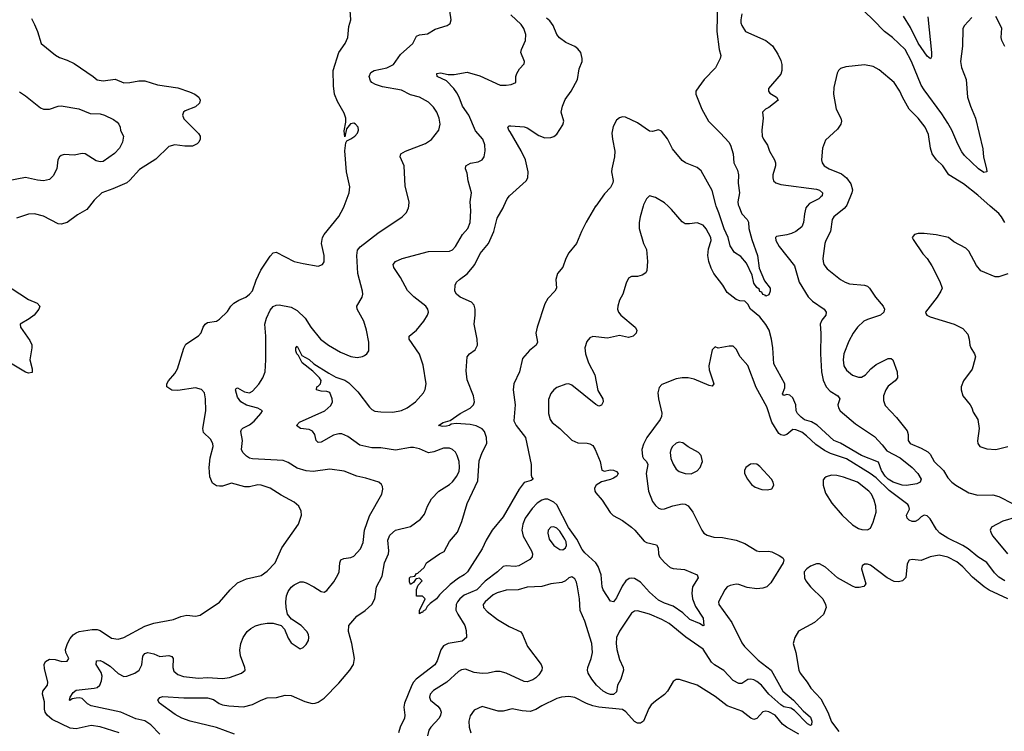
# Model space of a CAD drawing. Header units: inches. Extents: x 1473912 to 1647258, y 640388 to 773423.
# Tile 84 of 256: x 1510991 to 1517587, y 686481 to 691250. Entities that reach past the tile are written whole.
import ezdxf

# ---------------------------------------------------------------- set-up
doc = ezdxf.new("R2010")
doc.units = ezdxf.units.IN
doc.header["$MEASUREMENT"] = 0
doc.layers.add('B5618', color=7, linetype='Continuous')
doc.layers.add('B5619', color=7, linetype='Continuous')

msp = doc.modelspace()

# ---------------------------------------------------------------- linework, layer by layer
at = {"layer": 'B5618', "color": 5}
for points, elevation in [([(1511458, 690000), (1511441.3, 689978.7), (1511378.5, 689941.5), (1511310, 689891.2), (1511270, 689880.5), (1511250, 689882.4), (1511150, 689932.6), (1511090, 689948.4), (1511050, 689946.9), (1510970, 689919.7)], 780), ([(1511658, 686470), (1511530, 686510.6), (1511470, 686521.2), (1511370, 686497.3), (1511330, 686503), (1511210, 686560.6), (1511174.5, 686590), (1511162.4, 686610), (1511157.8, 686630), (1511158, 686678), (1511144.8, 686730), (1511146.9, 686750), (1511178.4, 686790), (1511180.5, 686810), (1511157, 686903), (1511156.2, 686930), (1511163.7, 686950), (1511190, 686964.4), (1511230, 686962), (1511274, 686950), (1511310, 686951), (1511320.9, 686970), (1511299.6, 687010), (1511298.9, 687030), (1511312, 687070), (1511330, 687103.1), (1511350, 687127), (1511370, 687142.3), (1511389.8, 687150.2), (1511477.2, 687162.8), (1511510, 687162.8), (1511530, 687156.1), (1511605.9, 687105.9), (1511650, 687099.7), (1511690, 687110.2), (1511830, 687186), (1511890, 687206.8), (1512022, 687230), (1512070.6, 687250.6), (1512110, 687260.5), (1512170, 687254), (1512201.2, 687258.8), (1512330, 687346), (1512401.2, 687430), (1512450, 687476.3), (1512510, 687503), (1512610, 687524.9), (1512650, 687553.4), (1512703.6, 687610), (1512748.3, 687711.7), (1512858, 687870), (1512879.5, 687930), (1512876.6, 687956.6), (1512860.9, 687990), (1512830, 688017.6), (1512743.3, 688063.3), (1512669.2, 688110), (1512610, 688131.2), (1512587.7, 688132.3), (1512530, 688119.6), (1512498.9, 688118.9), (1512410, 688143.6), (1512350, 688125.1), (1512330, 688124.2), (1512310, 688126.3), (1512283.6, 688143.6), (1512266.1, 688186.1), (1512259.8, 688250), (1512266.6, 688313.4), (1512288.3, 688390), (1512286.3, 688410), (1512270, 688439.5), (1512223.7, 688483.7), (1512217.4, 688510), (1512238, 688630), (1512236.9, 688710), (1512229.5, 688750), (1512210, 688771.6), (1512170, 688782.6), (1512050, 688764.8), (1512010, 688767.7), (1511976.9, 688790), (1511976.9, 688810), (1511987.2, 688830), (1512030, 688879.6), (1512048.1, 688910), (1512090.7, 689049.3), (1512105, 689075), (1512190, 689130.8), (1512207.5, 689152.5), (1512219.5, 689190), (1512233.2, 689210), (1512250, 689220.5), (1512310, 689230.7), (1512330, 689244), (1512384.4, 689295.6), (1512406.6, 689330), (1512426.6, 689350), (1512459.3, 689370), (1512506.6, 689390), (1512531.6, 689410), (1512550, 689434), (1512575.9, 689504.1), (1512607.7, 689572.3), (1512670, 689666.4), (1512690, 689688.4), (1512710, 689692.4), (1512830, 689630.4), (1512890, 689615.5), (1512990, 689599.1), (1513019, 689610), (1513031.7, 689628.3), (1513031.6, 689670), (1513012.9, 689750), (1513020.3, 689790), (1513030, 689810.3), (1513129, 689931), (1513160.4, 689990), (1513164.3, 690000)], 780), ([(1511930, 686463.2), (1511870, 686525.2), (1511830, 686552), (1511770, 686566), (1511670, 686609.8), (1511470, 686652), (1511446.1, 686666.1), (1511410, 686701), (1511390, 686706), (1511370, 686704.4), (1511342, 686698), (1511328.2, 686688.2), (1511325.2, 686690), (1511328.4, 686710), (1511350, 686741.1), (1511370, 686757.1), (1511489.9, 686770.1), (1511510, 686775.9), (1511527.4, 686790), (1511539.8, 686820.2), (1511544.4, 686850), (1511536.3, 686876.3), (1511504.1, 686930), (1511506.2, 686953.8), (1511530, 686955.7), (1511550, 686946.6), (1511597, 686917), (1511650, 686869.1), (1511690, 686849.1), (1511710, 686850.3), (1511763.7, 686870), (1511791.5, 686890), (1511810, 686926), (1511815.6, 686984.4), (1511830, 687003), (1511850, 687008.5), (1511890, 687000.3), (1511930, 686983.6), (1511990, 686989), (1512010, 686983.1), (1512020.3, 686970), (1512017.1, 686910), (1512024.1, 686884.1), (1512050, 686862), (1512089.5, 686849.5), (1512190, 686836.6), (1512250, 686841.2), (1512350, 686834.7), (1512397.3, 686842.7), (1512477.2, 686870), (1512500.9, 686890), (1512500.7, 686910), (1512470, 686988), (1512466, 687026), (1512473, 687070), (1512488.3, 687110), (1512515.1, 687150), (1512539.6, 687170), (1512570, 687188.9), (1512610, 687200.3), (1512650, 687206.3), (1512690, 687206), (1512742.8, 687190), (1512765.3, 687165.3), (1512790, 687104.7), (1512810, 687074.8), (1512870, 687034.8), (1512890, 687042.8), (1512910, 687062.8), (1512926, 687090), (1512929.3, 687110), (1512926, 687130), (1512914.5, 687150), (1512878, 687190), (1512812.3, 687232.3), (1512786.1, 687266.1), (1512775.4, 687310), (1512774.8, 687350), (1512778.7, 687390), (1512790, 687419.3), (1512810, 687446.7), (1512830, 687463.7), (1512870, 687483.7), (1512890, 687483.1), (1512910, 687475.8), (1512962, 687450), (1513010, 687419.3), (1513030, 687413.4), (1513050, 687424), (1513096.3, 687483.7), (1513123.6, 687530), (1513131.6, 687550), (1513135.6, 687610), (1513143.7, 687630), (1513161.7, 687638.3), (1513210, 687646.4), (1513230, 687654.9), (1513275, 687705), (1513292.6, 687747.4), (1513301.4, 687830), (1513334.5, 687925.5), (1513418, 688070), (1513423.3, 688103.3), (1513421.2, 688121.2), (1513414.5, 688134.5), (1513397.2, 688150), (1513310, 688177.7), (1513250, 688191.1), (1513165.6, 688225.6), (1513070, 688238.5), (1512956.7, 688223.3), (1512910, 688226.2), (1512850, 688244.6), (1512790, 688282.2), (1512755.5, 688295.5), (1512550, 688306.8), (1512530, 688310.9), (1512510, 688325.1), (1512485.4, 688350), (1512476.9, 688370), (1512484.2, 688430), (1512472.4, 688490), (1512476.8, 688503.2), (1512486.2, 688513.8), (1512530, 688536), (1512561, 688559), (1512607.2, 688610), (1512618.4, 688630), (1512587.4, 688647.4), (1512510, 688666.3), (1512472.6, 688690), (1512450, 688719.5), (1512437, 688770), (1512441.3, 688778.7), (1512450, 688783), (1512496.7, 688756.7), (1512530, 688750.4), (1512550, 688760.5), (1512592.6, 688807.4), (1512621.1, 688850), (1512635.1, 688890), (1512639.7, 688970), (1512639.3, 689130), (1512632.9, 689210), (1512643.9, 689250), (1512670, 689302.4), (1512690, 689328.2), (1512710, 689338), (1512730, 689339.3), (1512810, 689323.7), (1512850, 689302), (1512903.6, 689250), (1512942.8, 689190), (1513006, 689110), (1513059.1, 689070), (1513141.1, 689021.1), (1513210, 688993.7), (1513252.8, 688987.2), (1513287.8, 688992.2), (1513301, 688999), (1513316, 689010), (1513329.4, 689030), (1513329.6, 689090), (1513315.4, 689170), (1513296.9, 689230), (1513252.8, 689310), (1513249.7, 689330), (1513285.6, 689390), (1513289.6, 689410), (1513288.2, 689430), (1513257.4, 689550), (1513249.9, 689670), (1513254.6, 689705.4), (1513271.9, 689728), (1513390, 689820.4), (1513553.2, 689930), (1513582, 689958), (1513596.2, 689990), (1513597.3, 690000)], 760), ([(1512430, 686462.5), (1512310, 686507), (1512132.3, 686550), (1512078, 686570), (1512033, 686593), (1511927.6, 686670), (1511917.6, 686690), (1511930, 686707.7), (1511950, 686714.9), (1512090, 686705.8), (1512250, 686706.2), (1512290, 686694.5), (1512328.2, 686668.2), (1512350, 686659.7), (1512392.4, 686652.4), (1512490, 686646.3), (1512550, 686660.9), (1512610, 686691.1), (1512650, 686705.5), (1512711.5, 686708.5), (1512770, 686722.4), (1512810, 686720.5), (1512900.8, 686680.8), (1512950, 686667.3), (1512970, 686668.8), (1512990, 686677.3), (1513030, 686702.9), (1513130, 686803.8), (1513202.6, 686890), (1513227.3, 686930), (1513233.5, 686970), (1513215.8, 687070), (1513193, 687150), (1513195.6, 687190), (1513250, 687252.2), (1513305.1, 687290), (1513350, 687332), (1513370, 687368.2), (1513382.3, 687450), (1513418.5, 687521.5), (1513435.2, 687610), (1513462, 687670), (1513464.7, 687690), (1513457.7, 687762.3), (1513470, 687796.3), (1513510, 687830.3), (1513610, 687854.4), (1513676, 687904), (1513702.6, 687937.4), (1513722.3, 687990), (1513750, 688039.5), (1513799.6, 688090), (1513870, 688134.9), (1513890, 688153.4), (1513919.7, 688190), (1513935.2, 688224.8), (1513938.5, 688250), (1513934.5, 688290), (1513923.1, 688330), (1513910, 688351.3), (1513891.3, 688370), (1513870, 688379.2), (1513830, 688378.4), (1513766.4, 688353.6), (1513730, 688347.1), (1513670, 688374.1), (1513630, 688383.8), (1513610, 688384.2), (1513510, 688364.4), (1513410, 688381.5), (1513350, 688380.2), (1513270, 688399.8), (1513190, 688457.8), (1513150, 688473.9), (1513130, 688474.5), (1513093.9, 688466.1), (1513010, 688418.2), (1512990, 688416.4), (1512976.4, 688430), (1512969.1, 688470), (1512953.5, 688493.5), (1512930, 688503), (1512871.6, 688511.6), (1512845.1, 688530), (1512866.1, 688553.9), (1513036.2, 688630), (1513075.9, 688664.1), (1513086.3, 688690), (1513085.1, 688710), (1513070, 688751.5), (1513050, 688758), (1513010, 688760.3), (1512979, 688770), (1512980.9, 688790), (1512990, 688793.4), (1513005.8, 688810), (1513011.7, 688831.7), (1513000.8, 688850), (1512955.2, 688895.2), (1512884.1, 688950), (1512859.6, 688999.6), (1512847.4, 689010), (1512840.3, 689030), (1512842, 689050), (1512850, 689063), (1512880.7, 689000.7), (1512930, 688972.3), (1512962.9, 688942.9), (1513061.8, 688881.8), (1513110, 688853.7), (1513170, 688835), (1513196, 688816), (1513256.7, 688756.7), (1513334.3, 688654.3), (1513350, 688638.3), (1513370, 688627.1), (1513410, 688621.1), (1513490, 688619.3), (1513549.8, 688630.1), (1513587.6, 688650), (1513643.7, 688690), (1513696, 688750), (1513707.5, 688772.5), (1513714.5, 688810), (1513694.1, 688934.2), (1513669.7, 689009.7), (1513599.6, 689110), (1513599.5, 689130), (1513650, 689170.4), (1513699.6, 689230), (1513722.9, 689270), (1513729.4, 689290), (1513726.6, 689310), (1513712.7, 689330), (1513632.3, 689392.3), (1513590, 689435.1), (1513542.7, 689522.7), (1513497.6, 689590), (1513494, 689610), (1513509.4, 689630), (1513553.2, 689650), (1513730, 689696.9), (1513870, 689699.5), (1513890, 689708.4), (1513911.8, 689730), (1513956.9, 689810), (1513994, 689850), (1514009.5, 689890), (1514012.8, 689970), (1514011.2, 690000)], 740), ([(1515167.4, 690000), (1515147.7, 689930), (1515141.5, 689890), (1515142.4, 689850), (1515171.1, 689751.1), (1515190.3, 689709.7), (1515197.1, 689630), (1515193, 689570), (1515185.5, 689554.5), (1515162.5, 689537.5), (1515130.5, 689529.5), (1515090, 689529.3), (1515070, 689519), (1515054.6, 689485.4), (1515032.4, 689410), (1515010.4, 689370), (1514998, 689330), (1514997.1, 689310), (1515003, 689290), (1515019.1, 689270), (1515114.4, 689190), (1515126, 689170), (1515121.6, 689150), (1515102, 689130), (1515070, 689120.4), (1515010, 689132.6), (1514930, 689115.1), (1514830, 689126), (1514810, 689117.2), (1514790, 689094), (1514777, 689050), (1514781.1, 689010), (1514801.8, 688950), (1514843.2, 688870), (1514864.3, 688764.3), (1514898.4, 688710), (1514899.5, 688690), (1514890, 688666.6), (1514870, 688660.5), (1514850, 688671.3), (1514690, 688800.5), (1514670, 688809.6), (1514650, 688808), (1514590, 688784.2), (1514570, 688769.6), (1514550, 688746), (1514534.7, 688705.3), (1514534, 688610), (1514544.4, 688570), (1514558.7, 688550), (1514610.4, 688510), (1514690, 688432.2), (1514730, 688414.6), (1514792.4, 688412.4), (1514810, 688408.7), (1514830, 688396.4), (1514847.2, 688370), (1514880.4, 688290), (1514890.4, 688230.4), (1514910, 688225.6), (1514947.3, 688232.7), (1514970, 688231), (1514990, 688221.5), (1515001.5, 688210), (1514992.3, 688190), (1514970, 688177.7), (1514950, 688168.2), (1514890, 688154.1), (1514870, 688142.6), (1514852.4, 688130), (1514842.3, 688110), (1514844.2, 688090), (1514850, 688080.5), (1514894.3, 688030), (1514947.5, 687947.5), (1514967.9, 687927.9), (1515030, 687893.4), (1515090.3, 687850), (1515112.9, 687830), (1515174.5, 687754.5), (1515190, 687746), (1515256.3, 687730), (1515268.4, 687710), (1515270.2, 687670), (1515278.5, 687650), (1515310, 687612.9), (1515350, 687578.5), (1515370, 687572.6), (1515446, 687566), (1515530.6, 687530), (1515536, 687510), (1515498.5, 687450), (1515493.8, 687406.2), (1515499.3, 687370), (1515517.9, 687317.9), (1515570, 687238.8), (1515574.8, 687190), (1515570, 687187.3), (1515544.7, 687204.7), (1515481.6, 687230), (1515434.3, 687274.3), (1515370, 687320.2), (1515310, 687339.9), (1515270, 687361), (1515210, 687413.1), (1515150, 687481.5), (1515110, 687505.3), (1515090, 687508.5), (1515074.9, 687505.1), (1515051.3, 687490), (1515026.3, 687453.7), (1514990, 687375.6), (1514970, 687349.6), (1514950, 687354.5), (1514900.3, 687430), (1514892.8, 687450), (1514886.9, 687530), (1514866.8, 687586.8), (1514850, 687610.6), (1514777.6, 687677.6), (1514760, 687700), (1514723, 687770), (1514668.1, 687848.1), (1514590, 687998), (1514570, 688017.8), (1514530, 688036.7), (1514510, 688037.1), (1514490, 688031.1), (1514458.8, 688010), (1514425.3, 687974.7), (1514377.7, 687910), (1514362.2, 687870), (1514355.8, 687830), (1514363.8, 687790), (1514420.7, 687690), (1514426.7, 687670), (1514425.3, 687650), (1514408.1, 687631.9), (1514336, 687590), (1514310, 687586.2), (1514250, 687590.8), (1514230, 687586.2), (1514191.3, 687550), (1514110, 687486.4), (1514054.2, 687430), (1513970, 687393.7), (1513939.5, 687370), (1513923.6, 687350), (1513914.8, 687330), (1513914.1, 687294.1), (1513925.4, 687265.4), (1513973.6, 687190), (1513982.6, 687157.4), (1513984.9, 687110), (1513954.6, 687085.4), (1513862.8, 687070), (1513830, 687054), (1513811.8, 687028.2), (1513787.2, 686952.8), (1513772.8, 686927.2), (1513648.3, 686831.7), (1513629.1, 686810.9), (1513618.1, 686790), (1513568.3, 686670), (1513564.1, 686644.1), (1513572.2, 686590), (1513570.2, 686570), (1513539.3, 686510), (1513529.3, 686470)], 740), ([(1514849.5, 690000), (1514786.6, 689893.4), (1514754.4, 689830), (1514721.6, 689750), (1514670, 689686.6), (1514650.3, 689650), (1514630, 689592.7), (1514594.4, 689550), (1514583.8, 689510), (1514586.8, 689450), (1514576, 689430), (1514530, 689381.2), (1514510, 689345.2), (1514457.7, 689190), (1514449, 689149), (1514460.4, 689090), (1514450.5, 689070), (1514406.5, 689033.5), (1514360, 688980), (1514339.8, 688890), (1514302.3, 688810), (1514298.1, 688770), (1514310.2, 688670), (1514301.8, 688561.8), (1514317.4, 688530), (1514380.8, 688450), (1514417.1, 688270), (1514417.5, 688197.5), (1514421.6, 688181.6), (1514431, 688170), (1514418.5, 688161.5), (1514372, 688148), (1514336.7, 688103.3), (1514230, 687919.6), (1514157.1, 687830), (1514117.3, 687762.7), (1514090, 687705.2), (1513990.4, 687550), (1513970, 687529.6), (1513932, 687508), (1513874.8, 687465.2), (1513803.8, 687396.2), (1513784, 687370), (1513741.6, 687338.4), (1513722, 687318), (1513710, 687295.3), (1513694, 687286), (1513690, 687278), (1513682, 687278), (1513670, 687268), (1513668.9, 687291.1), (1513708, 687370), (1513690, 687388), (1513650, 687386), (1513649, 687431), (1513660.2, 687459.8), (1513688, 687490), (1513670, 687508), (1513650, 687502), (1513642, 687498), (1513630, 687478), (1513610, 687466), (1513603.1, 687483.1), (1513602, 687510), (1513610, 687516), (1513638, 687522), (1513650, 687538), (1513659, 687541), (1513701.2, 687578.8), (1513717.2, 687610), (1513803.7, 687670), (1513834.5, 687685.5), (1513870, 687753.7), (1513925, 687815), (1513953.7, 687886.3), (1513990, 688008), (1514061.3, 688158.7), (1514070, 688293.4), (1514089.2, 688350), (1514121.3, 688410), (1514119.2, 688450), (1514105.7, 688490), (1514089.3, 688509.3), (1514050, 688527.4), (1514010, 688538.2), (1513914.9, 688545.1), (1513881.1, 688538.9), (1513871, 688530), (1513850, 688525.1), (1513823.7, 688523.7), (1513798, 688530), (1513828.7, 688550), (1513876, 688564), (1513942.7, 688610), (1514010, 688647), (1514030.7, 688669.3), (1514037.2, 688690), (1514032, 688730), (1513990, 688837.2), (1513982.2, 688897.8), (1513989.6, 688990.4), (1514005.2, 689010), (1514042, 689038), (1514057.4, 689070), (1514056.5, 689110), (1514036.8, 689210), (1514043.5, 689270), (1514042.5, 689310), (1514036, 689336), (1514018, 689358), (1513942, 689390), (1513918, 689410), (1513907.4, 689430), (1513909.7, 689470.3), (1513918.4, 689490), (1513938, 689510), (1513990, 689547.9), (1514025.3, 689590), (1514039.8, 689610), (1514075.8, 689684.2), (1514131.2, 689750), (1514166.9, 689830), (1514190, 689919.3), (1514231.1, 689990), (1514235.6, 690000)], 720), ([(1516267.1, 690000), (1516258, 689990), (1516248.1, 689950), (1516243.2, 689890), (1516230, 689863), (1516190.4, 689830), (1516162.4, 689817.6), (1516130, 689808.1), (1516062, 689798), (1516055.5, 689790), (1516057.4, 689770), (1516079.6, 689730), (1516181.5, 689601.5), (1516214.2, 689490), (1516273.6, 689393.6), (1516303.1, 689363.1), (1516380.4, 689310), (1516394.9, 689290), (1516391.8, 689270), (1516364.1, 689235.9), (1516354.2, 689210), (1516357.8, 689150), (1516355.9, 689010), (1516363.7, 688890), (1516374.2, 688834.2), (1516393.2, 688790), (1516421.2, 688761.2), (1516472.4, 688730), (1516484.9, 688710), (1516472.3, 688670), (1516476, 688650), (1516487.3, 688630), (1516590, 688541.4), (1516717.7, 688457.7), (1516770, 688401.8), (1516800.7, 688360.7), (1516890, 688314.1), (1516971.2, 688250), (1517008.5, 688210), (1517030, 688170.7), (1517024.7, 688150), (1517001.4, 688138.6), (1516931.7, 688128.3), (1516902.7, 688130), (1516841.8, 688150), (1516810, 688169.9), (1516790, 688190.6), (1516764.6, 688230), (1516744.3, 688284.3), (1516630, 688330.4), (1516490, 688413.2), (1516445.1, 688430), (1516333.4, 688533.4), (1516295.3, 688555.3), (1516249, 688568.9), (1516225.5, 688585.5), (1516202.6, 688610), (1516192.4, 688630), (1516191.7, 688670), (1516170, 688715.4), (1516150, 688734.9), (1516130, 688738.7), (1516110, 688732), (1516102.4, 688742.4), (1516116.5, 688783.5), (1516116.9, 688810), (1516042.9, 688942.9), (1516037, 689050), (1516028.6, 689110), (1516011.3, 689170), (1515990, 689208.4), (1515950, 689258.3), (1515888.2, 689310), (1515870, 689343.7), (1515850, 689363.7), (1515814.9, 689365.1), (1515790, 689374.2), (1515730, 689420.8), (1515701.7, 689470), (1515642.1, 689550), (1515624, 689584), (1515608.5, 689628.5), (1515601.1, 689670), (1515605.8, 689714.2), (1515623.1, 689770), (1515622.3, 689790), (1515590, 689849.6), (1515570, 689873), (1515530, 689889.3), (1515478.5, 689881.5), (1515450, 689882.7), (1515430, 689895.1), (1515358.1, 689978.1), (1515334.7, 690000)], 740), ([(1515807.9, 690000), (1515828.6, 689948.6), (1515865.5, 689910), (1515873.7, 689893.7), (1515876.9, 689850), (1515896, 689776), (1515934.3, 689670), (1515945.8, 689585.8), (1515980.3, 689500.3), (1516018, 689450), (1516018, 689430), (1516010, 689406), (1515990, 689398), (1515984.7, 689404.7), (1515970, 689409.2), (1515963.7, 689423.7), (1515950, 689429.5), (1515944.9, 689444.9), (1515930, 689455.1), (1515910, 689484.7), (1515897.4, 689537.4), (1515859.4, 689619.4), (1515823.1, 689663.1), (1515779.5, 689690), (1515750, 689734.5), (1515736.5, 689790), (1515710, 689847.6), (1515676.1, 689956.1), (1515658.2, 690000)], 720), ([(1516527.9, 690000), (1516514.8, 689985.2), (1516445.5, 689930), (1516433.6, 689910), (1516422.7, 689830), (1516391.7, 689770), (1516386, 689750), (1516372.4, 689650), (1516374.4, 689630), (1516379.3, 689610), (1516401.2, 689581.2), (1516490, 689508.4), (1516520.7, 689490), (1516550, 689480.9), (1516650, 689471.5), (1516670, 689463.7), (1516684.9, 689450), (1516723.7, 689390), (1516774.9, 689330), (1516784.2, 689310), (1516781.1, 689290), (1516757.6, 689270), (1516670, 689241.8), (1516647.2, 689230), (1516604.9, 689190), (1516574.6, 689150), (1516544.8, 689095.2), (1516512.9, 689010), (1516506.9, 688970), (1516511.7, 688930), (1516530, 688901.3), (1516570, 688868.9), (1516610, 688854.3), (1516630, 688855.6), (1516657.4, 688870), (1516693.5, 688910), (1516730, 688938.6), (1516810, 688979.1), (1516830, 688979.6), (1516840.3, 688970), (1516869.2, 688890), (1516871.3, 688850), (1516856.5, 688830), (1516810, 688794.7), (1516794, 688770), (1516777.3, 688730), (1516777.1, 688697.1), (1516790, 688663.8), (1516864.6, 688584.6), (1516935.9, 688495.9), (1516944.2, 688470), (1516943.1, 688430), (1516956.3, 688410), (1517030, 688379.6), (1517074.8, 688354.8), (1517090, 688339), (1517117.2, 688290), (1517180.3, 688230), (1517210, 688180.5), (1517237, 688150), (1517263.1, 688130), (1517350, 688079.6), (1517410, 688064), (1517510, 688066.7), (1517550, 688054.4), (1517646.4, 688006.4)], 760), ([(1517590.6, 689890.6), (1517568.8, 689930), (1517550, 689950.7), (1517493.8, 690000)], 760), ([(1517610, 689547.3), (1517550, 689527), (1517525.8, 689525.8), (1517430, 689566), (1517401.7, 689601.7), (1517350, 689699.3), (1517330, 689718), (1517250, 689761.2), (1517213.2, 689790), (1517130, 689808.2), (1517050, 689817.4), (1517010, 689816.3), (1516986, 689810), (1516970.8, 689790), (1516976.8, 689776.8), (1517041.1, 689681.1), (1517071, 689650), (1517101.1, 689601.1), (1517155.8, 689495.8), (1517170.3, 689450.3), (1517163.1, 689430), (1517137.6, 689390), (1517058.7, 689290), (1517062.2, 689282.2), (1517068.5, 689270), (1517090, 689259.7), (1517252, 689210), (1517310, 689180.7), (1517342.3, 689142.3), (1517352, 689110), (1517355.8, 689070), (1517363.1, 689050), (1517388.7, 689010), (1517393.4, 688990), (1517377.1, 688922.9), (1517371.3, 688908.7), (1517313, 688830), (1517299.1, 688790), (1517299.1, 688770), (1517310.4, 688730), (1517358.7, 688670), (1517370.3, 688650), (1517379.5, 688619.5), (1517410.5, 688570), (1517418, 688510), (1517408.3, 688428.3), (1517410.7, 688410), (1517424, 688390), (1517470, 688373.4), (1517530, 688370.5), (1517610, 688390.5)], 780), ([(1510822.5, 689522.5), (1511050, 689375.8), (1511107.3, 689350), (1511125.5, 689330), (1511120.4, 689310), (1511088.4, 689270), (1511055.1, 689244.9), (1510993.4, 689210), (1510997.6, 689190), (1511059.8, 689099.8), (1511071.8, 689071.8), (1511073.2, 689050), (1511059.7, 688970), (1511075.5, 688910), (1511074.8, 688885.2), (1511050, 688881.4), (1511030, 688887.5), (1510930, 688948.6)], 780), ([(1517590, 687488.6), (1517550, 687514.6), (1517522.3, 687542.3), (1517470, 687611.8), (1517410, 687649.8), (1517344.6, 687704.6), (1517310, 687726.9), (1517210, 687775.4), (1517154.5, 687810), (1517133.7, 687833.7), (1517090, 687905.4), (1517070, 687925.1), (1517050, 687930.7), (1517030, 687919.4), (1517010, 687898.5), (1516990, 687888.2), (1516970, 687886.5), (1516950, 687896.8), (1516936.8, 687910), (1516932.7, 687930), (1516951.8, 687970), (1516948.9, 687990), (1516941.3, 688001.3), (1516815.8, 688095.8), (1516730, 688180.4), (1516688.6, 688210), (1516530, 688307.5), (1516422.6, 688342.6), (1516382.8, 688362.8), (1516323.8, 688403.8), (1516262.4, 688462.4), (1516230, 688484.9), (1516190, 688501.6), (1516170, 688504), (1516130, 688469.7), (1516110, 688463), (1516090, 688467), (1516076.3, 688476.3), (1516030, 688553.2), (1515996, 688656), (1515925.7, 688785.7), (1515870, 688933.3), (1515817.6, 688990), (1515790, 689042), (1515770, 689062), (1515743.1, 689063.1), (1515670, 689048.7), (1515650, 689058), (1515630, 689038), (1515607, 688930), (1515610, 688904.7), (1515640.7, 688810), (1515630, 688794), (1515610, 688798.4), (1515510, 688842.2), (1515470, 688850.9), (1515430, 688851.1), (1515390, 688842.4), (1515294.2, 688805.8), (1515274.2, 688785.8), (1515266, 688750), (1515270.4, 688709.6), (1515292.4, 688612.4), (1515290.3, 688590), (1515282.3, 688570), (1515193.4, 688450), (1515170, 688405.6), (1515158.3, 688370), (1515163.8, 688323.8), (1515170.2, 688310), (1515191, 688290), (1515199.4, 688270), (1515188.3, 688210), (1515203.6, 688090), (1515230, 688020.5), (1515250, 687994.4), (1515270, 687977.6), (1515290, 687970.4), (1515310, 687972), (1515367.2, 687992.8), (1515430, 688005.5), (1515450, 688003.6), (1515470, 687991.8), (1515500.3, 687950), (1515560.4, 687830), (1515575.5, 687810), (1515596.1, 687796.1), (1515642.5, 687782.5), (1515699.2, 687779.2), (1515790, 687763.1), (1515850, 687740.8), (1515930, 687690.2), (1515950, 687685.4), (1516007.7, 687687.8), (1516030, 687683.1), (1516080.2, 687660.3), (1516103.1, 687643.1), (1516110.5, 687630), (1516106, 687610), (1516022.8, 687477.2), (1515995.5, 687450), (1515970, 687439.7), (1515930, 687436.5), (1515864.5, 687444.5), (1515810, 687465.3), (1515790, 687467.4), (1515750, 687458.5), (1515730.6, 687450), (1515714.4, 687430), (1515671.8, 687348.2), (1515674.9, 687330), (1515761.7, 687210), (1515830, 687074.9), (1515847.5, 687050), (1515938.8, 686958.8), (1516025.8, 686890), (1516103, 686750), (1516174.7, 686690), (1516239.2, 686619.2), (1516290, 686576), (1516298.4, 686550), (1516296.4, 686523.6), (1516290, 686521.1), (1516270, 686531), (1516181.3, 686621.3), (1516156.4, 686636.4), (1516110, 686646.2), (1516090, 686657.7), (1516010.5, 686730), (1515960.7, 686790), (1515930, 686815.6), (1515910, 686826.5), (1515888.6, 686831.4), (1515870, 686827.9), (1515830, 686802.2), (1515810, 686801.4), (1515770, 686822.8), (1515709.5, 686889.5), (1515646, 686926), (1515625, 686945), (1515570, 687031.6), (1515453.1, 687113.1), (1515342.7, 687202.7), (1515293, 687230), (1515210, 687265.3), (1515130, 687289.7), (1515110, 687286.6), (1515090, 687272.8), (1515008.6, 687151.4), (1514989.6, 687110.4), (1514986.6, 687070), (1514991, 687030), (1515010, 686962.4), (1515034.7, 686910), (1515036.1, 686890), (1515017.4, 686830), (1514995.6, 686790), (1514990, 686745.6), (1514970, 686728.3), (1514950, 686728.5), (1514930, 686735.5), (1514900.3, 686750), (1514855.3, 686790), (1514823.5, 686830), (1514799.8, 686870), (1514795.3, 686890), (1514797.6, 686910), (1514819.8, 686970), (1514828.8, 687010), (1514824.4, 687070), (1514778.4, 687218.4), (1514745.1, 687290), (1514740.7, 687370), (1514728.5, 687448.4), (1514720.8, 687480.8), (1514710, 687502.7), (1514690, 687517.2), (1514670, 687509.3), (1514648, 687490), (1514622.7, 687477.4), (1514549.8, 687469.8), (1514489, 687451), (1514392.1, 687447.9), (1514330.6, 687429.4), (1514250, 687426.1), (1514190, 687409.3), (1514164, 687396), (1514109.2, 687350), (1514096.2, 687330), (1514099.1, 687310), (1514124, 687284), (1514191.5, 687230), (1514270, 687183.8), (1514348.4, 687148.4), (1514360.8, 687130), (1514392.6, 687050), (1514485.2, 686930), (1514491.3, 686910), (1514488.9, 686890), (1514470, 686859.6), (1514450, 686839.7), (1514430, 686826), (1514390, 686813.5), (1514370, 686814.7), (1514250, 686871.4), (1514210, 686881.5), (1514178.7, 686881.3), (1514129.4, 686870.6), (1514090, 686867.6), (1514035.8, 686875.8), (1513976.8, 686896.8), (1513950, 686892.7), (1513930, 686883.1), (1513853.2, 686810), (1513764.2, 686755.8), (1513741.3, 686730), (1513736.9, 686710), (1513744.4, 686690), (1513792.2, 686650), (1513808.3, 686630), (1513814, 686610), (1513811, 686590), (1513800.7, 686570), (1513745.2, 686510), (1513732.6, 686490), (1513724, 686450)], 760), ([(1517670, 687915.5), (1517577.4, 687890), (1517502.4, 687850), (1517492.9, 687830), (1517498.6, 687810), (1517511.2, 687790), (1517608.6, 687670)], 760), ([(1517610, 687368), (1517486.8, 687426.8), (1517451.4, 687450), (1517373.4, 687513.4), (1517310, 687583.5), (1517270, 687617.8), (1517210, 687647.8), (1517150, 687662.6), (1517091.3, 687650), (1517030, 687625.1), (1516970, 687631.8), (1516950, 687629), (1516937.5, 687602.5), (1516927.3, 687512.7), (1516904.7, 687490), (1516877.6, 687482.4), (1516850, 687485.1), (1516803.7, 687510), (1516690, 687594), (1516670, 687600.9), (1516650, 687601.2), (1516636, 687590), (1516630.7, 687570), (1516658.8, 687470), (1516647.3, 687452.7), (1516615.9, 687444.1), (1516590, 687445.1), (1516570, 687453.6), (1516470, 687509.6), (1516390, 687581.5), (1516350, 687604.2), (1516330, 687603.8), (1516290, 687587), (1516263.6, 687570), (1516246.9, 687550), (1516248.4, 687510), (1516258.8, 687490), (1516289.5, 687449.5), (1516372.7, 687370), (1516390.6, 687330), (1516394, 687310), (1516375.2, 687264.8), (1516316, 687210), (1516208.3, 687151.7), (1516184, 687110), (1516174, 687070), (1516190.3, 687010.4), (1516211.5, 686890), (1516219.6, 686870), (1516267, 686810), (1516291.5, 686770), (1516357.9, 686697.9), (1516405, 686610), (1516430, 686545.3), (1516480, 686480)], 780), ([(1516210, 686461.7), (1516128.9, 686510), (1516102.6, 686530), (1516051.7, 686590), (1516010, 686612.7), (1515990, 686617.4), (1515970, 686612.2), (1515930, 686566.9), (1515910, 686561), (1515890, 686569.7), (1515830, 686615.5), (1515730, 686651.1), (1515650, 686714.7), (1515530, 686789.6), (1515410.7, 686829.3), (1515390, 686829.2), (1515370, 686814), (1515330.7, 686750), (1515311.8, 686728.2), (1515250, 686683.6), (1515222.2, 686657.8), (1515205.8, 686634.2), (1515170.3, 686550), (1515150, 686536.9), (1515130, 686536.4), (1515110, 686546), (1515051, 686611), (1515030, 686626.6), (1514870, 686642.2), (1514831.3, 686651.3), (1514787.6, 686667.6), (1514710, 686708), (1514670, 686714.3), (1514622, 686710), (1514590, 686700.5), (1514490, 686652.4), (1514450, 686627.1), (1514410, 686614.5), (1514358.4, 686618.4), (1514290, 686632.1), (1514230, 686616.9), (1514196.6, 686616.6), (1514090, 686646.6), (1514035.9, 686624.1), (1514010, 686584), (1514001.3, 686550), (1514002.4, 686510), (1514013, 686470)], 780)]:
    msp.add_lwpolyline(points, dxfattribs=dict(at, elevation=elevation))
for points, elevation in [([(1515410, 688418.2), (1515390, 688411.8), (1515363.6, 688390), (1515353.2, 688370), (1515349.3, 688350), (1515353, 688310), (1515370, 688270.4), (1515390, 688237.6), (1515410, 688223.1), (1515449.3, 688209.3), (1515490, 688207.7), (1515530, 688227.2), (1515550.9, 688250), (1515566, 688290), (1515557.4, 688330), (1515539.6, 688350), (1515470, 688388.6), (1515434.7, 688414.7)], 780), ([(1515906, 688274), (1515888.2, 688271.8), (1515856, 688250), (1515846, 688230), (1515846.8, 688210), (1515866.8, 688170), (1515894.6, 688134.6), (1515918.4, 688118.4), (1515962, 688102), (1516000.2, 688099.8), (1516030, 688106.8), (1516043.7, 688130), (1516038.4, 688150), (1516027.3, 688170), (1515950, 688256.9), (1515930, 688271.5)], 780), ([(1516430, 688197.6), (1516393.2, 688186.8), (1516382, 688178), (1516374, 688166), (1516373.7, 688130), (1516390, 688076.3), (1516433.1, 688010), (1516501.6, 687930), (1516570, 687864.9), (1516610, 687840.7), (1516633.2, 687833.2), (1516670, 687830.6), (1516690, 687842), (1516710, 687882.8), (1516729.7, 687950.3), (1516726, 687990), (1516715.8, 688030), (1516696.8, 688070), (1516679.8, 688090), (1516603, 688150), (1516510, 688185.3), (1516464.4, 688195.6)], 780), ([(1514570, 687850.8), (1514550, 687849.7), (1514531.3, 687828.7), (1514529.2, 687810), (1514538.8, 687770), (1514570, 687727.1), (1514610, 687700.3), (1514630, 687698.3), (1514648.9, 687711.1), (1514653.8, 687726.2), (1514652.3, 687750), (1514643.6, 687770), (1514610, 687823.2), (1514590, 687842)], 760)]:
    msp.add_lwpolyline(points, close=True, dxfattribs=dict(at, elevation=elevation))
at = {"layer": 'B5619', "color": 5}
for points, elevation in [([(1515665.1, 691374.9), (1515662, 691170), (1515678, 691050), (1515688, 691010), (1515684.9, 690990), (1515652, 690928), (1515577.3, 690850), (1515539.9, 690800.1), (1515522, 690770), (1515520.5, 690750), (1515560.4, 690650), (1515606.7, 690570), (1515687, 690490), (1515741.1, 690430), (1515752.4, 690410), (1515771.5, 690351.5), (1515776.5, 690290), (1515800.9, 690240.9), (1515807.5, 690210), (1515805.4, 690154.6), (1515813.3, 690090), (1515802.2, 690030), (1515803.8, 690010), (1515807.9, 690000)], 720), ([(1513164.3, 690000), (1513198.9, 690090), (1513202, 690130), (1513181.3, 690230), (1513169.4, 690370.6), (1513175.1, 690424.9), (1513182, 690438), (1513210, 690450.8), (1513236, 690470), (1513255.1, 690490), (1513260.9, 690510), (1513258, 690530), (1513241.2, 690550), (1513230, 690556.2), (1513208.4, 690551.6), (1513180.7, 690519.3), (1513170, 690466), (1513164.5, 690504.5), (1513177.2, 690562.8), (1513175.4, 690590), (1513164.4, 690624.4), (1513121.3, 690701.3), (1513101.3, 690750), (1513093.6, 690806.4), (1513092.1, 690910), (1513128.3, 691030), (1513172, 691090), (1513189.4, 691130), (1513196.6, 691203.4), (1513208.7, 691250), (1513206.3, 691313.7)], 780), ([(1513597.3, 690000), (1513600.7, 690030), (1513573.8, 690133.8), (1513566, 690270), (1513540.5, 690330), (1513545.6, 690350), (1513575.1, 690370), (1513710, 690421.3), (1513750, 690447.6), (1513799.1, 690510), (1513807.6, 690550), (1513802.4, 690590), (1513786.2, 690630), (1513764, 690664), (1513730, 690696.9), (1513670, 690730.8), (1513610, 690747.3), (1513550, 690778), (1513420.9, 690800.9), (1513375.2, 690815.2), (1513349.3, 690830), (1513340.8, 690840.8), (1513333.6, 690870), (1513344.8, 690895.3), (1513365.2, 690910), (1513450, 690928), (1513495.6, 690950), (1513542.5, 691017.5), (1513625.1, 691090), (1513650, 691140.7), (1513670, 691148.4), (1513723.8, 691156.2), (1513774, 691186), (1513854, 691210), (1513874.5, 691225.5), (1513882.4, 691250), (1513873, 691310)], 760), ([(1514011.2, 690000), (1514009.7, 690030), (1514017.4, 690090), (1513996.2, 690170), (1513990, 690222), (1513978.4, 690250), (1513979.3, 690270), (1514012.1, 690287.9), (1514062.2, 690297.8), (1514089.3, 690310), (1514102.9, 690330), (1514109.6, 690370.4), (1514107.6, 690412.4), (1514095.1, 690450), (1514045.8, 690505.8), (1514000.7, 690610), (1513956.8, 690670), (1513936.5, 690730), (1513920.2, 690760.2), (1513900.4, 690790), (1513850, 690839.6), (1513787, 690870), (1513785.2, 690890), (1513810, 690893.4), (1513862.6, 690882.6), (1513902.2, 690882.2), (1513990, 690897.7), (1514074.8, 690874.8), (1514209.5, 690810.5), (1514250, 690810.4), (1514283.3, 690816.7), (1514314, 690830), (1514315.3, 690870), (1514322, 690890), (1514340.2, 690919.8), (1514370, 690954), (1514372.3, 690970), (1514349.6, 691030.4), (1514352.3, 691050), (1514380.7, 691110), (1514382, 691150), (1514368.3, 691190), (1514350, 691217.4), (1514282.5, 691282.5)], 740), ([(1515830.1, 691290), (1515822.3, 691250), (1515821.8, 691230), (1515829.2, 691210), (1515854.6, 691170), (1515990.2, 691110.2), (1516034.1, 691074.1), (1516070, 691018), (1516090, 690976.3), (1516097.2, 690950), (1516096.9, 690910), (1516090, 690884.5), (1516008.5, 690790), (1516008.5, 690770), (1516017.5, 690757.5), (1516060.5, 690730), (1516072.7, 690710), (1516010, 690660.5), (1515986.8, 690650), (1515968, 690630), (1515973, 690590), (1515963.1, 690510), (1515966, 690470), (1515974, 690450), (1516001.3, 690410), (1516013.7, 690370), (1516047.4, 690310), (1516054, 690290), (1516053.8, 690270), (1516037.2, 690210), (1516036.1, 690190), (1516041.7, 690170), (1516056.7, 690156.7), (1516090, 690144.7), (1516330, 690113.8), (1516350, 690106.7), (1516368.4, 690090), (1516366.4, 690070), (1516358, 690062), (1516343.8, 690050), (1516282.7, 690017.3), (1516267.1, 690000)], 740), ([(1517370, 691265), (1517320.9, 691210), (1517309, 691190), (1517308.1, 691071.9), (1517294.7, 690970), (1517301.2, 690930), (1517331.2, 690850), (1517340.9, 690730), (1517360.6, 690670), (1517394.7, 690590), (1517444, 690384), (1517447.7, 690327.7), (1517468.9, 690250), (1517470.2, 690230), (1517450, 690225.6), (1517415.6, 690250), (1517320.3, 690340.3), (1517303.4, 690363.4), (1517275.8, 690415.8), (1517237, 690510), (1517210, 690557.5), (1517170, 690619.5), (1517050, 690779.2), (1517030, 690812.2), (1516965.4, 690970), (1516923.5, 691050), (1516838.7, 691130), (1516785.1, 691170), (1516710, 691249.3), (1516650, 691304)], 740), ([(1517075, 691270), (1517099.2, 691030), (1517099.4, 691000.6), (1517092.4, 690987.6), (1517070, 691005.3), (1517010, 691093.5), (1516958.7, 691198.7), (1516912.8, 691272.8)], 720), ([(1517590, 691069.7), (1517570.4, 691110), (1517566.1, 691130), (1517570, 691193.2), (1517531, 691271)], 740), ([(1511070, 691258), (1511090, 691218), (1511110, 691171.3), (1511135.5, 691090), (1511231.7, 691011.7), (1511257.3, 690997.3), (1511310, 690979.5), (1511357.2, 690957.2), (1511483, 690870), (1511510, 690846), (1511550, 690840.5), (1511630, 690850.5), (1511690, 690826.7), (1511730, 690828.7), (1511790, 690840.3), (1511830, 690839.5), (1511913.5, 690813.5), (1512050, 690793.1), (1512130, 690767.6), (1512163.8, 690750), (1512190.4, 690730), (1512200.5, 690710), (1512196.3, 690690), (1512170, 690665.6), (1512100.3, 690639.7), (1512088.2, 690630), (1512082.4, 690610), (1512090, 690586.4), (1512190, 690487.7), (1512201.3, 690470), (1512201.3, 690450), (1512192, 690430), (1512181, 690419), (1512150, 690402.2), (1512097.1, 690402.9), (1512030, 690410.8), (1511990, 690399.6), (1511903.7, 690316.3), (1511794.1, 690245.9), (1511730, 690174), (1511710, 690157.6), (1511616, 690116), (1511541, 690090), (1511490, 690040.9), (1511458, 690000)], 780), ([(1514235.6, 690000), (1514258, 690050), (1514273.3, 690070), (1514384.7, 690170), (1514395.1, 690190), (1514396.9, 690230), (1514379.7, 690310), (1514350.7, 690370.7), (1514278.2, 690498.2), (1514267.6, 690510), (1514260.9, 690530), (1514270, 690538), (1514281.6, 690538.4), (1514370, 690532.6), (1514390, 690524.9), (1514470, 690473.6), (1514510, 690458.6), (1514550, 690460.2), (1514570, 690467.1), (1514590, 690484), (1514630, 690546), (1514636.4, 690570), (1514619.3, 690630), (1514627.6, 690670), (1514645.2, 690714.8), (1514685.2, 690770), (1514727.4, 690850), (1514738.4, 690921.6), (1514760.5, 690970), (1514760.5, 690990), (1514750, 691029.2), (1514730, 691055.1), (1514709.8, 691069.8), (1514650, 691096.4), (1514608.3, 691128.3), (1514589.9, 691149.9), (1514564.9, 691210), (1514542.8, 691242.8), (1514520, 691260)], 720), ([(1517493.8, 690000), (1517410, 690073.5), (1517313.3, 690150), (1517214.8, 690210), (1517175.1, 690270), (1517134, 690310), (1517105.1, 690350), (1517093.6, 690390), (1517079.6, 690479.6), (1517057.7, 690530), (1517011.3, 690590), (1516949.9, 690649.9), (1516905, 690730), (1516888.5, 690770), (1516850, 690829.6), (1516750, 690913.6), (1516710, 690937.4), (1516650, 690947.8), (1516525.9, 690934.2), (1516490, 690922.7), (1516477.3, 690910), (1516468.7, 690891.3), (1516445.1, 690794.9), (1516443.8, 690750), (1516460.4, 690650), (1516493, 690590), (1516497.1, 690570), (1516492.7, 690550), (1516470, 690516), (1516390, 690442), (1516370.5, 690389.5), (1516362, 690310), (1516367.7, 690290), (1516380.7, 690270), (1516413.4, 690250), (1516496, 690216), (1516530.7, 690190.7), (1516560.2, 690150), (1516570.1, 690110), (1516566.4, 690090), (1516533.6, 690006.4), (1516527.9, 690000)], 760), ([(1510990, 690766), (1511030, 690740.8), (1511130, 690658.5), (1511150, 690650.2), (1511190.3, 690650.3), (1511250, 690671.6), (1511270, 690673.6), (1511388.3, 690651.7), (1511462.4, 690622.4), (1511530, 690618.6), (1511559.1, 690610), (1511620.4, 690580.4), (1511643.9, 690563.9), (1511655.8, 690550), (1511664.9, 690530), (1511666.4, 690506.4), (1511687.7, 690470), (1511680.3, 690430), (1511660.9, 690390), (1511626.6, 690353.4), (1511550, 690300.6), (1511530, 690297.5), (1511503.9, 690303.9), (1511430, 690350.7), (1511410, 690352.5), (1511356.9, 690343.1), (1511290, 690347.4), (1511270, 690339.8), (1511257.4, 690330), (1511246.9, 690310), (1511240.8, 690250), (1511216.1, 690203.9), (1511190, 690178.9), (1511150, 690170.9), (1511110, 690173.8), (1511030, 690192.2), (1510914.8, 690170)], 760), ([(1515658.2, 690000), (1515654.2, 690010), (1515630, 690105.1), (1515557.3, 690237.3), (1515530, 690259), (1515451.2, 690290), (1515430, 690306.2), (1515364.4, 690384.3), (1515330.9, 690450.9), (1515290, 690503.4), (1515270, 690513), (1515230, 690499.8), (1515210, 690502), (1515130, 690559.7), (1515050, 690597.7), (1515030, 690598.9), (1515010, 690592.8), (1514990, 690575.8), (1514966.4, 690533.6), (1514958.9, 690490), (1514962, 690450), (1514979, 690370), (1514975.6, 690330), (1514958.2, 690250), (1514956.8, 690230), (1514967.3, 690172.7), (1514963.8, 690156.2), (1514950, 690126.6), (1514910, 690082.9), (1514850, 690000.9), (1514849.5, 690000)], 720), ([(1515334.7, 690000), (1515310, 690023.1), (1515250, 690059.5), (1515210, 690069), (1515190, 690049), (1515170, 690009.2), (1515167.4, 690000)], 740)]:
    msp.add_lwpolyline(points, dxfattribs=dict(at, elevation=elevation))

doc.saveas('drawing.dxf')
